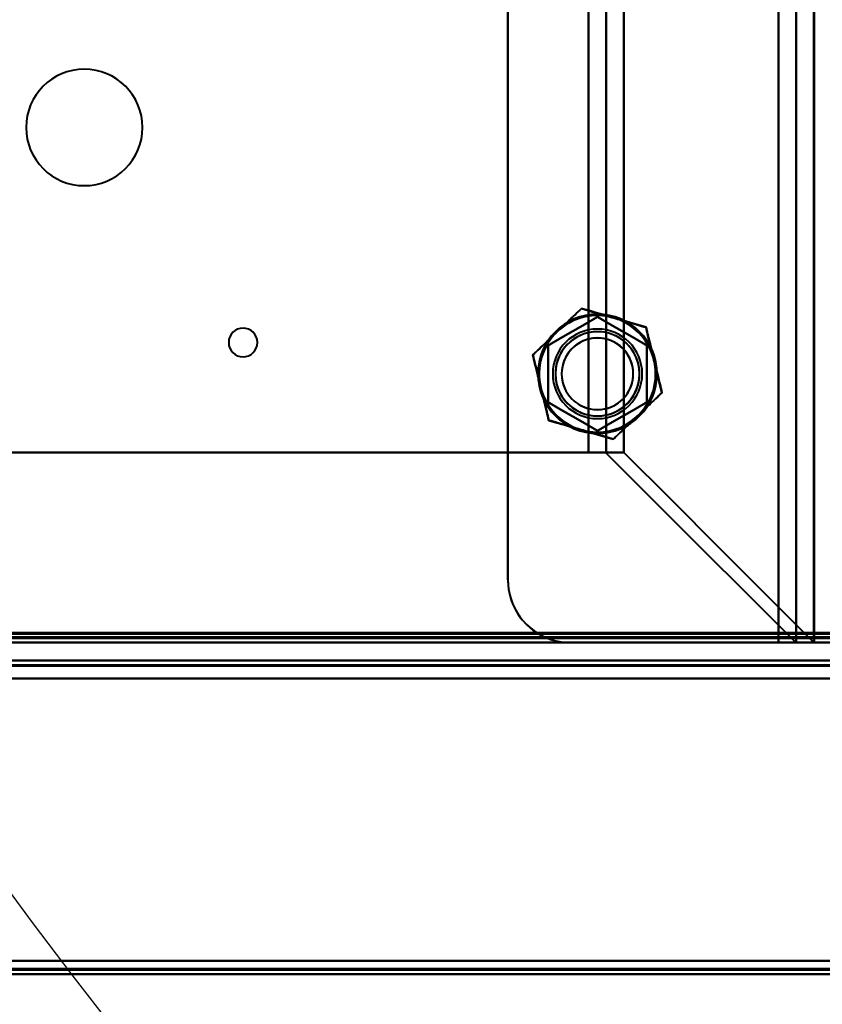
# Model space of a CAD drawing. Header units: millimetres. Extents: x -747 to 747, y -1110 to 610.
# Tile 29 of 93: x -490 to -400, y -373 to -263. Entities that reach past the tile are written whole.
import ezdxf

# ---------------------------------------------------------------- set-up
doc = ezdxf.new("R2010")
doc.units = ezdxf.units.MM
doc.layers.add('A-GENM', color=13, linetype='Continuous', lineweight=40)
doc.layers.add('G-IMPT', color=8, linetype='Continuous', lineweight=40)

# ---------------------------------------------------------------- blocks, each defined once
blk = doc.blocks.new('Maintenance r21 - Maintenance r21-755170-Niveau de réf_')
at = {"layer": 'A-GENM'}
for p, q in [((-585, -370), (585, -370)), ((585, -370), (-585, -370))]:
    blk.add_line(p, q, dxfattribs=at)
blk = doc.blocks.new('NEXA 1000 CALQUES_dwg-755156-Niveau de réf_')
at = {"layer": 'G-IMPT'}
for p, q in [((-403.2, -332), (-403.2, 353)), ((-401.2, -332), (-401.2, 353)), ((-422.49, -310.78), (-426.43, -310.78)), ((-426.43, -310.78), (-424.55, -310.78)), ((-424.55, -310.78), (-426.43, -310.78)), ((-426.43, -310.78), (-422.49, -310.78)), ((-548.9, -331.5), (548.9, -331.5)), ((-584.4, -332), (584.4, -332)), ((-403.2, -332), (-405.2, -332)), ((-405.2, -332), (-401.2, -332)), ((-401.2, -332), (-405.2, -332)), ((-405.2, -332), (-403.2, -332)), ((-179.1, -334), (-583.9, -334)), ((-584.4, -369), (-178.6, -369))]:
    blk.add_line(p, q, dxfattribs=at)
at = {"layer": 'G-IMPT', "flags": 128}
for points in [[(-405.2, 353), (-405.2, 181.75), (-405.2, 10.5), (-405.2, -160.75), (-405.2, -332)], [(-405.2, -332), (-405.2, -160.75), (-405.2, 10.5), (-405.2, 181.75), (-405.2, 353)], [(-403.23, -332), (-403.23, -160.75), (-403.23, 10.5), (-403.23, 181.75), (-403.23, 353)], [(-403.23, 353), (-403.23, 181.75), (-403.23, 10.5), (-403.23, -160.75), (-403.23, -332)], [(-401.26, 353), (-401.26, 181.75), (-401.26, 10.5), (-401.26, -160.75), (-401.26, -332)], [(-401.26, -332), (-401.26, -160.75), (-401.26, 10.5), (-401.26, 181.75), (-401.26, 353)], [(-435.43, -325), (-435.43, -157.25), (-435.43, 10.5), (-435.43, 178.25), (-435.43, 346)], [(-435.43, 346), (-435.43, 178.25), (-435.43, 10.5), (-435.43, -157.25), (-435.43, -325)], [(-435.43, -325), (-435.43, -160.15), (-435.43, 4.7), (-435.43, 169.55), (-435.43, 334.4)], [(-435.43, 334.4), (-435.43, 169.55), (-435.43, 4.7), (-435.43, -160.15), (-435.43, -325)], [(-405.2, 334.4), (-405.2, 167.95), (-405.2, 1.5), (-405.2, -164.95), (-405.2, -331.4)], [(-405.2, -331.4), (-405.2, -164.95), (-405.2, 1.5), (-405.2, 167.95), (-405.2, 334.4)], [(-426.43, 331.78), (-426.43, 171.14), (-426.43, 10.5), (-426.43, -150.14), (-426.43, -310.78)], [(-426.43, -310.78), (-426.43, -150.14), (-426.43, 10.5), (-426.43, 171.14), (-426.43, 331.78)], [(-426.43, -310.78), (-426.43, -150.14), (-426.43, 10.5), (-426.43, 171.14), (-426.43, 331.78)], [(-426.43, 331.78), (-426.43, 171.14), (-426.43, 10.5), (-426.43, -150.14), (-426.43, -310.78)], [(-424.46, 331.84), (-424.46, 171.17), (-424.46, 10.5), (-424.46, -150.17), (-424.46, -310.84)], [(-424.46, -310.84), (-424.46, -150.17), (-424.46, 10.5), (-424.46, 171.17), (-424.46, 331.84)], [(-422.49, -310.78), (-422.49, -150.14), (-422.49, 10.5), (-422.49, 171.14), (-422.49, 331.78)], [(-422.49, 331.78), (-422.49, 171.14), (-422.49, 10.5), (-422.49, -150.14), (-422.49, -310.78)], [(-427.21, -294.71), (-427.89, -295.36), (-428.57, -296), (-429.25, -296.65), (-429.93, -297.3)], [(-429.93, -297.3), (-429.25, -296.65), (-428.57, -296), (-427.89, -295.36), (-427.21, -294.71)], [(-423.61, -295.76), (-424.51, -295.5), (-425.41, -295.23), (-426.31, -294.97), (-427.21, -294.71)], [(-427.21, -294.71), (-426.31, -294.97), (-425.41, -295.23), (-424.51, -295.5), (-423.61, -295.76)], [(-430.93, -298.82), (-429.56, -298.03), (-428.18, -297.24), (-426.81, -296.44), (-425.43, -295.65)], [(-425.43, -295.65), (-426.81, -296.44), (-428.18, -297.24), (-429.56, -298.03), (-430.93, -298.82)], [(-430.93, -298.82), (-429.56, -298.03), (-428.18, -297.24), (-426.81, -296.44), (-425.43, -295.65)], [(-425.43, -295.65), (-426.81, -296.44), (-428.18, -297.24), (-429.56, -298.03), (-430.93, -298.82)], [(-425.43, -295.65), (-424.06, -296.44), (-422.68, -297.24), (-421.31, -298.03), (-419.93, -298.82)], [(-419.93, -298.82), (-421.31, -298.03), (-422.68, -297.24), (-424.06, -296.44), (-425.43, -295.65)], [(-425.43, -295.65), (-424.06, -296.44), (-422.68, -297.24), (-421.31, -298.03), (-419.93, -298.82)], [(-419.93, -298.82), (-421.31, -298.03), (-422.68, -297.24), (-424.06, -296.44), (-425.43, -295.65)], [(-420.01, -296.81), (-420.91, -296.55), (-421.81, -296.29), (-422.71, -296.02), (-423.61, -295.76)], [(-423.61, -295.76), (-422.71, -296.02), (-421.81, -296.29), (-420.91, -296.55), (-420.01, -296.81)], [(-429.93, -297.3), (-430.6, -297.95), (-431.28, -298.6), (-431.96, -299.25), (-432.64, -299.89)], [(-432.64, -299.89), (-431.96, -299.25), (-431.28, -298.6), (-430.6, -297.95), (-429.93, -297.3)], [(-419.12, -300.46), (-419.34, -299.55), (-419.56, -298.64), (-419.79, -297.73), (-420.01, -296.81)], [(-420.01, -296.81), (-419.79, -297.73), (-419.56, -298.64), (-419.34, -299.55), (-419.12, -300.46)], [(-430.93, -305.18), (-430.93, -303.59), (-430.93, -302), (-430.93, -300.41), (-430.93, -298.82)], [(-430.93, -298.82), (-430.93, -300.41), (-430.93, -302), (-430.93, -303.59), (-430.93, -305.18)], [(-430.93, -305.18), (-430.93, -303.59), (-430.93, -302), (-430.93, -300.41), (-430.93, -298.82)], [(-430.93, -298.82), (-430.93, -300.41), (-430.93, -302), (-430.93, -303.59), (-430.93, -305.18)], [(-419.93, -298.82), (-419.93, -300.41), (-419.93, -302), (-419.93, -303.59), (-419.93, -305.18)], [(-419.93, -305.18), (-419.93, -303.59), (-419.93, -302), (-419.93, -300.41), (-419.93, -298.82)], [(-419.93, -298.82), (-419.93, -300.41), (-419.93, -302), (-419.93, -303.59), (-419.93, -305.18)], [(-419.93, -305.18), (-419.93, -303.59), (-419.93, -302), (-419.93, -300.41), (-419.93, -298.82)], [(-432.64, -299.89), (-432.42, -300.81), (-432.19, -301.72), (-431.97, -302.63), (-431.75, -303.54)], [(-431.75, -303.54), (-431.97, -302.63), (-432.19, -301.72), (-432.42, -300.81), (-432.64, -299.89)], [(-418.23, -304.11), (-418.45, -303.19), (-418.67, -302.28), (-418.9, -301.37), (-419.12, -300.46)], [(-419.12, -300.46), (-418.9, -301.37), (-418.67, -302.28), (-418.45, -303.19), (-418.23, -304.11)], [(-431.75, -303.54), (-431.53, -304.45), (-431.3, -305.36), (-431.08, -306.27), (-430.86, -307.19)], [(-430.86, -307.19), (-431.08, -306.27), (-431.3, -305.36), (-431.53, -304.45), (-431.75, -303.54)], [(-420.94, -306.7), (-420.26, -306.05), (-419.59, -305.4), (-418.91, -304.75), (-418.23, -304.11)], [(-418.23, -304.11), (-418.91, -304.75), (-419.59, -305.4), (-420.26, -306.05), (-420.94, -306.7)], [(-425.43, -308.35), (-426.81, -307.56), (-428.18, -306.76), (-429.56, -305.97), (-430.93, -305.18)], [(-430.93, -305.18), (-429.56, -305.97), (-428.18, -306.76), (-426.81, -307.56), (-425.43, -308.35)], [(-425.43, -308.35), (-426.81, -307.56), (-428.18, -306.76), (-429.56, -305.97), (-430.93, -305.18)], [(-430.93, -305.18), (-429.56, -305.97), (-428.18, -306.76), (-426.81, -307.56), (-425.43, -308.35)], [(-419.93, -305.18), (-421.31, -305.97), (-422.68, -306.76), (-424.06, -307.56), (-425.43, -308.35)], [(-419.93, -305.18), (-421.31, -305.97), (-422.68, -306.76), (-424.06, -307.56), (-425.43, -308.35)], [(-425.43, -308.35), (-424.06, -307.56), (-422.68, -306.76), (-421.31, -305.97), (-419.93, -305.18)], [(-425.43, -308.35), (-424.06, -307.56), (-422.68, -306.76), (-421.31, -305.97), (-419.93, -305.18)], [(-430.86, -307.19), (-429.96, -307.45), (-429.06, -307.71), (-428.16, -307.98), (-427.26, -308.24)], [(-427.26, -308.24), (-428.16, -307.98), (-429.06, -307.71), (-429.96, -307.45), (-430.86, -307.19)], [(-423.66, -309.29), (-422.98, -308.64), (-422.3, -308), (-421.62, -307.35), (-420.94, -306.7)], [(-420.94, -306.7), (-421.62, -307.35), (-422.3, -308), (-422.98, -308.64), (-423.66, -309.29)], [(-427.26, -308.24), (-426.36, -308.5), (-425.46, -308.77), (-424.56, -309.03), (-423.66, -309.29)], [(-423.66, -309.29), (-424.56, -309.03), (-425.46, -308.77), (-426.36, -308.5), (-427.26, -308.24)], [(-426.43, -310.78), (-454.57, -310.78), (-482.72, -310.78), (-510.86, -310.78), (-539.01, -310.78)], [(-539.01, -310.78), (-510.86, -310.78), (-482.72, -310.78), (-454.57, -310.78), (-426.43, -310.78)], [(-426.43, -310.78), (-454.57, -310.78), (-482.72, -310.78), (-510.86, -310.78), (-539.01, -310.78)], [(-539.01, -310.78), (-510.86, -310.78), (-482.72, -310.78), (-454.57, -310.78), (-426.43, -310.78)], [(-422.49, -310.78), (-423, -310.78), (-423.52, -310.78), (-424.03, -310.78), (-424.55, -310.78)], [(-424.55, -310.78), (-424.03, -310.78), (-423.52, -310.78), (-423, -310.78), (-422.49, -310.78)], [(-424.46, -310.84), (-419.17, -316.13), (-413.87, -321.42), (-408.58, -326.71), (-403.29, -332)], [(-403.29, -332), (-408.58, -326.71), (-413.87, -321.42), (-419.17, -316.13), (-424.46, -310.84)], [(-401.26, -332), (-406.57, -326.69), (-411.87, -321.39), (-417.18, -316.08), (-422.49, -310.78)], [(-422.49, -310.78), (-417.18, -316.08), (-411.87, -321.39), (-406.57, -326.69), (-401.26, -332)], [(584.4, -331.4), (292.2, -331.4), (0, -331.4), (-292.2, -331.4), (-584.4, -331.4)], [(584.4, -331.4), (292.2, -331.4), (0, -331.4), (-292.2, -331.4), (-584.4, -331.4)], [(-584.4, -331.4), (-292.2, -331.4), (0, -331.4), (292.2, -331.4), (584.4, -331.4)], [(-584.4, -331.5), (-292.2, -331.5), (0, -331.5), (292.2, -331.5), (584.4, -331.5)], [(584, -331), (292, -331), (0, -331), (-292, -331), (-584, -331)], [(-584, -331), (-292, -331), (0, -331), (292, -331), (584, -331)], [(-583.9, -331), (-291.95, -331), (0, -331), (291.95, -331), (583.9, -331)], [(583.9, -331), (291.95, -331), (0, -331), (-291.95, -331), (-583.9, -331)], [(583.9, -331.5), (291.95, -331.5), (0, -331.5), (-291.95, -331.5), (-583.9, -331.5)], [(583.9, -331.5), (291.95, -331.5), (0, -331.5), (-291.95, -331.5), (-583.9, -331.5)], [(-583.9, -331.5), (-291.95, -331.5), (0, -331.5), (291.95, -331.5), (583.9, -331.5)], [(-583.9, -331.5), (-291.95, -331.5), (0, -331.5), (291.95, -331.5), (583.9, -331.5)], [(583.9, -331.5), (291.95, -331.5), (0, -331.5), (-291.95, -331.5), (-583.9, -331.5)], [(-583.9, -331.5), (-291.95, -331.5), (0, -331.5), (291.95, -331.5), (583.9, -331.5)], [(552, -330.9), (276, -330.9), (0, -330.9), (-276, -330.9), (-552, -330.9)], [(-552, -330.9), (-276, -330.9), (0, -330.9), (276, -330.9), (552, -330.9)], [(-549.4, -331.4), (-274.7, -331.4), (0, -331.4), (274.7, -331.4), (549.4, -331.4)], [(549.4, -331.5), (274.7, -331.5), (0, -331.5), (-274.7, -331.5), (-549.4, -331.5)], [(-549, -331), (-274.5, -331), (0, -331), (274.5, -331), (549, -331)], [(549, -331), (274.5, -331), (0, -331), (-274.5, -331), (-549, -331)], [(548.9, -330.9), (274.45, -330.9), (0, -330.9), (-274.45, -330.9), (-548.9, -330.9)], [(-548.9, -330.9), (-274.45, -330.9), (0, -330.9), (274.45, -330.9), (548.9, -330.9)], [(-548.9, -331), (-274.45, -331), (0, -331), (274.45, -331), (548.9, -331)], [(548.9, -331), (274.45, -331), (0, -331), (-274.45, -331), (-548.9, -331)], [(548.9, -331.5), (274.45, -331.5), (0, -331.5), (-274.45, -331.5), (-548.9, -331.5)], [(-548.9, -331.5), (-274.45, -331.5), (0, -331.5), (274.45, -331.5), (548.9, -331.5)], [(548.9, -331.5), (274.45, -331.5), (0, -331.5), (-274.45, -331.5), (-548.9, -331.5)], [(-548.9, -331.5), (-274.45, -331.5), (0, -331.5), (274.45, -331.5), (548.9, -331.5)], [(-548.9, -331.5), (-274.45, -331.5), (0, -331.5), (274.45, -331.5), (548.9, -331.5)], [(548.9, -331.5), (274.45, -331.5), (0, -331.5), (-274.45, -331.5), (-548.9, -331.5)], [(-534.16, -331.4), (-508.44, -331.4), (-482.72, -331.4), (-456.99, -331.4), (-431.27, -331.4)], [(-431.27, -331.4), (-456.99, -331.4), (-482.72, -331.4), (-508.44, -331.4), (-534.16, -331.4)], [(-405.2, -331.4), (-411.72, -331.4), (-418.24, -331.4), (-424.75, -331.4), (-431.27, -331.4)], [(-431.27, -331.4), (-424.75, -331.4), (-418.24, -331.4), (-411.72, -331.4), (-405.2, -331.4)], [(-405.2, -332), (-405.2, -331.85), (-405.2, -331.7), (-405.2, -331.55), (-405.2, -331.4)], [(-405.2, -331.4), (-405.2, -331.55), (-405.2, -331.7), (-405.2, -331.85), (-405.2, -332)], [(-405.2, -331.4), (-202.6, -331.4), (0, -331.4), (202.6, -331.4), (405.2, -331.4)], [(405.2, -331.4), (202.6, -331.4), (0, -331.4), (-202.6, -331.4), (-405.2, -331.4)], [(584.4, -332), (292.2, -332), (0, -332), (-292.2, -332), (-584.4, -332)], [(584.4, -332), (292.2, -332), (0, -332), (-292.2, -332), (-584.4, -332)], [(-584.4, -332), (-292.2, -332), (0, -332), (292.2, -332), (584.4, -332)], [(-584.4, -332), (-292.2, -332), (0, -332), (292.2, -332), (584.4, -332)], [(549.4, -332), (274.7, -332), (0, -332), (-274.7, -332), (-549.4, -332)], [(-549.4, -332), (-274.7, -332), (0, -332), (274.7, -332), (549.4, -332)], [(-549.4, -332), (-274.7, -332), (0, -332), (274.7, -332), (549.4, -332)], [(549.4, -332), (274.7, -332), (0, -332), (-274.7, -332), (-549.4, -332)], [(-428.43, -332), (-422.63, -332), (-416.82, -332), (-411.01, -332), (-405.2, -332)], [(-405.2, -332), (-411.01, -332), (-416.82, -332), (-422.63, -332), (-428.43, -332)], [(-428.43, -332), (-422.63, -332), (-416.82, -332), (-411.01, -332), (-405.2, -332)], [(-405.2, -332), (-411.01, -332), (-416.82, -332), (-422.63, -332), (-428.43, -332)], [(-403.23, -332), (-403.25, -332), (-403.26, -332), (-403.28, -332), (-403.29, -332)], [(-403.29, -332), (-402.79, -332), (-402.28, -332), (-401.77, -332), (-401.26, -332)], [(-403.29, -332), (-403.28, -332), (-403.26, -332), (-403.25, -332), (-403.23, -332)], [(-401.26, -332), (-401.77, -332), (-402.28, -332), (-402.79, -332), (-403.29, -332)], [(-179.1, -334), (-280.3, -334), (-381.5, -334), (-482.7, -334), (-583.9, -334)], [(-583.9, -334), (-482.7, -334), (-381.5, -334), (-280.3, -334), (-179.1, -334)], [(-583.9, -334), (-482.7, -334), (-381.5, -334), (-280.3, -334), (-179.1, -334)], [(-179.1, -334), (-280.3, -334), (-381.5, -334), (-482.7, -334), (-583.9, -334)], [(-179.1, -334.5), (-280.3, -334.5), (-381.5, -334.5), (-482.7, -334.5), (-583.9, -334.5)], [(-583.9, -334.5), (-482.7, -334.5), (-381.5, -334.5), (-280.3, -334.5), (-179.1, -334.5)], [(-583.9, -334.6), (-482.7, -334.6), (-381.5, -334.6), (-280.3, -334.6), (-179.1, -334.6)], [(-583.9, -334.6), (-482.7, -334.6), (-381.5, -334.6), (-280.3, -334.6), (-179.1, -334.6)], [(-179.1, -334.6), (-280.3, -334.6), (-381.5, -334.6), (-482.7, -334.6), (-583.9, -334.6)], [(-179.1, -334.6), (-280.3, -334.6), (-381.5, -334.6), (-482.7, -334.6), (-583.9, -334.6)], [(-179.1, -334.6), (-280.3, -334.6), (-381.5, -334.6), (-482.7, -334.6), (-583.9, -334.6)], [(-583.9, -334.6), (-482.7, -334.6), (-381.5, -334.6), (-280.3, -334.6), (-179.1, -334.6)], [(-584.4, -336), (-482.95, -336), (-381.5, -336), (-280.05, -336), (-178.6, -336)], [(-178.6, -336), (-280.05, -336), (-381.5, -336), (-482.95, -336), (-584.4, -336)], [(-584.4, -336), (-482.95, -336), (-381.5, -336), (-280.05, -336), (-178.6, -336)], [(-178.6, -336), (-280.05, -336), (-381.5, -336), (-482.95, -336), (-584.4, -336)], [(-583.9, -336), (-482.7, -336), (-381.5, -336), (-280.3, -336), (-179.1, -336)], [(-179.1, -336), (-280.3, -336), (-381.5, -336), (-482.7, -336), (-583.9, -336)], [(-179.1, -336), (-280.3, -336), (-381.5, -336), (-482.7, -336), (-583.9, -336)], [(-583.9, -336), (-482.7, -336), (-381.5, -336), (-280.3, -336), (-179.1, -336)], [(-179.1, -367.5), (-280.3, -367.5), (-381.5, -367.5), (-482.7, -367.5), (-583.9, -367.5)], [(-583.9, -367.5), (-482.7, -367.5), (-381.5, -367.5), (-280.3, -367.5), (-179.1, -367.5)], [(-583.9, -367.5), (-482.7, -367.5), (-381.5, -367.5), (-280.3, -367.5), (-179.1, -367.5)], [(-179.1, -367.5), (-280.3, -367.5), (-381.5, -367.5), (-482.7, -367.5), (-583.9, -367.5)], [(-179.1, -367.5), (-280.3, -367.5), (-381.5, -367.5), (-482.7, -367.5), (-583.9, -367.5)], [(-583.9, -367.5), (-482.7, -367.5), (-381.5, -367.5), (-280.3, -367.5), (-179.1, -367.5)], [(-583.9, -367.5), (-482.7, -367.5), (-381.5, -367.5), (-280.3, -367.5), (-179.1, -367.5)], [(-179.1, -367.5), (-280.3, -367.5), (-381.5, -367.5), (-482.7, -367.5), (-583.9, -367.5)], [(-178.6, -368.4), (-280.05, -368.4), (-381.5, -368.4), (-482.95, -368.4), (-584.4, -368.4)], [(-584.4, -368.4), (-482.95, -368.4), (-381.5, -368.4), (-280.05, -368.4), (-178.6, -368.4)], [(-178.6, -368.4), (-280.05, -368.4), (-381.5, -368.4), (-482.95, -368.4), (-584.4, -368.4)], [(-584.4, -368.4), (-482.95, -368.4), (-381.5, -368.4), (-280.05, -368.4), (-178.6, -368.4)], [(-178.6, -368.4), (-280.05, -368.4), (-381.5, -368.4), (-482.95, -368.4), (-584.4, -368.4)], [(-584.4, -368.4), (-482.95, -368.4), (-381.5, -368.4), (-280.05, -368.4), (-178.6, -368.4)], [(-178.6, -368.5), (-280.05, -368.5), (-381.5, -368.5), (-482.95, -368.5), (-584.4, -368.5)], [(-584.4, -368.5), (-482.95, -368.5), (-381.5, -368.5), (-280.05, -368.5), (-178.6, -368.5)], [(-584.4, -369), (-482.95, -369), (-381.5, -369), (-280.05, -369), (-178.6, -369)], [(-178.6, -369), (-280.05, -369), (-381.5, -369), (-482.95, -369), (-584.4, -369)], [(-584.4, -369), (-482.95, -369), (-381.5, -369), (-280.05, -369), (-178.6, -369)], [(-178.6, -369), (-280.05, -369), (-381.5, -369), (-482.95, -369), (-584.4, -369)]]:
    blk.add_lwpolyline(points, dxfattribs=at)
at = {"layer": 'G-IMPT'}
for centre, radius, start, end in [((-482.72, -274.5), 6.5, 360, 180), ((-482.72, -274.5), 6.5, 90, 270), ((-482.72, -274.5), 6.5, 90, 180), ((-482.72, -274.5), 6.5, 360, 180), ((-482.72, -274.5), 6.5, 270, 90), ((-482.72, -274.5), 6.5, 0, 90), ((-482.72, -274.5), 6.5, 180, 360), ((-482.72, -274.5), 6.5, 180, 360), ((-482.72, -274.5), 6.5, 180, 360), ((-425.43, -302), 6.65, 0, 180), ((-425.43, -302), 6.65, 90, 270), ((-425.43, -302), 6.65, 90, 270), ((-425.43, -302), 6.65, 90, 270), ((-425.43, -302), 6.5, 73.7106, 253.7106), ((-425.43, -302), 6.5, 73.7106, 253.7106), ((-425.43, -302), 6.5, 73.7106, 133.7106), ((-425.43, -302), 6.5, 73.7106, 133.7106), ((-425.43, -302), 6.5, 73.7106, 133.7106), ((-425.43, -302), 6.5, 73.7106, 133.7106), ((-425.43, -302), 6.65, 270, 90), ((-425.43, -302), 6.65, 270, 90), ((-425.43, -302), 6.65, 0, 90), ((-425.43, -302), 6.5, 253.7106, 73.7106), ((-425.43, -302), 6.5, 253.7106, 73.7106), ((-425.43, -302), 6.5, 13.7106, 73.7106), ((-425.43, -302), 6.5, 13.7106, 73.7106), ((-425.43, -302), 6.5, 13.7106, 73.7106), ((-425.43, -302), 6.5, 13.7106, 73.7106), ((-465, -298.5), 1.6, 360, 180), ((-465, -298.5), 1.6, 90, 180), ((-465, -298.5), 1.6, 90, 270), ((-465, -298.5), 1.6, 0, 180), ((-465, -298.5), 1.6, 0, 90), ((-465, -298.5), 1.6, 270, 90), ((-425.43, -302), 6.5, 133.7106, 193.7106), ((-425.43, -302), 6.5, 133.7106, 193.7106), ((-425.43, -302), 6.5, 133.7106, 193.7106), ((-425.43, -302), 6.5, 133.7106, 193.7106), ((-425.43, -302), 5, 0, 180), ((-425.43, -302), 5, 360, 180), ((-425.43, -302), 5, 0, 180), ((-425.43, -302), 5, 360, 180), ((-425.43, -302), 4.7, 30, 210), ((-425.43, -302), 4.7, 360, 180), ((-425.43, -302), 4.7, 30, 120), ((-425.43, -302), 4.7, 300, 120), ((-465, -298.5), 1.6, 180, 0), ((-465, -298.5), 1.6, 180, 270), ((-465, -298.5), 1.6, 180, 0), ((-465, -298.5), 1.6, 270, 0), ((-425.43, -302), 4.7, 120, 210), ((-425.43, -302), 4.7, 120, 300), ((-425.43, -302), 4, 360, 180), ((-425.43, -302), 4, 343.7106, 163.7106), ((-425.43, -302), 4, 0, 163.7106), ((-425.43, -302), 4, 343.7106, 163.7106), ((-425.43, -302), 4.7, 210, 30), ((-425.43, -302), 4.7, 0, 30), ((-425.43, -302), 4, 163.7106, 343.7106), ((-425.43, -302), 4, 163.7106, 343.7106), ((-425.43, -302), 4, 163.7106, 343.7106), ((-425.43, -302), 6.5, 313.7106, 13.7106), ((-425.43, -302), 6.5, 313.7106, 13.7106), ((-425.43, -302), 6.5, 313.7106, 13.7106), ((-425.43, -302), 6.5, 313.7106, 13.7106), ((-425.43, -302), 6.65, 180, 360), ((-425.43, -302), 5, 180, 360), ((-425.43, -302), 5, 180, 0), ((-425.43, -302), 5, 180, 0), ((-425.43, -302), 5, 180, 0), ((-425.43, -302), 4.7, 180, 360), ((-425.43, -302), 4.7, 210, 0), ((-425.43, -302), 4, 180, 360), ((-425.43, -302), 6.65, 270, 0), ((-425.43, -302), 4, 343.7106, 0), ((-425.43, -302), 6.5, 193.7106, 253.7106), ((-425.43, -302), 6.5, 193.7106, 253.7106), ((-425.43, -302), 6.5, 193.7106, 253.7106), ((-425.43, -302), 6.5, 193.7106, 253.7106), ((-425.43, -302), 6.5, 253.7106, 313.7106), ((-425.43, -302), 6.5, 253.7106, 313.7106), ((-425.43, -302), 6.5, 253.7106, 313.7106), ((-425.43, -302), 6.5, 253.7106, 313.7106), ((-428.43, -325), 7, 180, 270), ((-428.43, -325), 7, 180, 246.1045), ((-428.43, -325), 7, 180, 270), ((-428.43, -325), 7, 180, 246.1045), ((-428.43, -325), 7, 246.1045, 270), ((-428.43, -325), 7, 246.1045, 270)]:
    blk.add_arc(centre, radius, start, end, dxfattribs=at)
for points in [[(-427.21, -294.71), (-427.71, -295.18), (-428.64, -296.07), (-429.49, -296.89), (-429.93, -297.3)], [(-423.61, -295.76), (-424.18, -295.59), (-425.32, -295.26), (-426.55, -294.9), (-427.21, -294.71)], [(-420.01, -296.81), (-420.67, -296.62), (-421.9, -296.26), (-423.04, -295.93), (-423.61, -295.76)], [(-429.93, -297.3), (-430.36, -297.71), (-431.22, -298.54), (-432.14, -299.42), (-432.64, -299.89)], [(-419.12, -300.46), (-419.26, -299.88), (-419.54, -298.72), (-419.85, -297.48), (-420.01, -296.81)], [(-432.64, -299.89), (-432.48, -300.56), (-432.17, -301.81), (-431.89, -302.96), (-431.75, -303.54)], [(-418.23, -304.11), (-418.39, -303.44), (-418.7, -302.19), (-418.98, -301.04), (-419.12, -300.46)], [(-431.75, -303.54), (-431.61, -304.12), (-431.33, -305.28), (-431.02, -306.52), (-430.86, -307.19)], [(-420.94, -306.7), (-420.51, -306.29), (-419.65, -305.46), (-418.73, -304.58), (-418.23, -304.11)], [(-430.86, -307.19), (-430.2, -307.38), (-428.97, -307.74), (-427.83, -308.07), (-427.26, -308.24)], [(-423.66, -309.29), (-423.16, -308.82), (-422.23, -307.93), (-421.37, -307.11), (-420.94, -306.7)], [(-427.26, -308.24), (-426.68, -308.41), (-425.54, -308.74), (-424.32, -309.1), (-423.66, -309.29)], [(-424.55, -310.78), (-424.53, -310.79), (-424.49, -310.81), (-424.47, -310.83), (-424.46, -310.84)], [(-424.46, -310.84), (-424.47, -310.83), (-424.49, -310.81), (-424.53, -310.79), (-424.55, -310.78)]]:
    blk.add_open_spline(points, degree=3, dxfattribs=at)
for points, knots in [([(-429.93, -297.3), (-429.49, -296.89), (-428.85, -296.28), (-427.94, -295.41), (-427.47, -294.95), (-427.21, -294.71)], [0, 0, 0, 0, 0.5, 0.75, 1, 1, 1, 1]), ([(-427.21, -294.71), (-426.88, -294.8), (-426.24, -295), (-425.04, -295.35), (-424.19, -295.59), (-423.61, -295.76)], [0, 0, 0, 0, 0.25, 0.5, 1, 1, 1, 1]), ([(-423.61, -295.76), (-423.03, -295.93), (-422.19, -296.18), (-420.98, -296.53), (-420.34, -296.71), (-420.01, -296.81)], [0, 0, 0, 0, 0.5, 0.75, 1, 1, 1, 1]), ([(-432.64, -299.89), (-432.39, -299.65), (-431.9, -299.2), (-431, -298.33), (-430.36, -297.72), (-429.93, -297.3)], [0, 0, 0, 0, 0.25, 0.5, 1, 1, 1, 1]), ([(-420.01, -296.81), (-419.93, -297.15), (-419.77, -297.8), (-419.48, -299.02), (-419.26, -299.87), (-419.12, -300.46)], [0, 0, 0, 0, 0.25, 0.5, 1, 1, 1, 1]), ([(-431.75, -303.54), (-431.89, -302.95), (-432.1, -302.1), (-432.4, -300.88), (-432.56, -300.23), (-432.64, -299.89)], [0, 0, 0, 0, 0.5, 0.75, 1, 1, 1, 1]), ([(-419.12, -300.46), (-418.98, -301.05), (-418.77, -301.9), (-418.47, -303.12), (-418.31, -303.77), (-418.23, -304.11)], [0, 0, 0, 0, 0.5, 0.75, 1, 1, 1, 1]), ([(-430.86, -307.19), (-430.94, -306.85), (-431.1, -306.2), (-431.39, -304.98), (-431.6, -304.13), (-431.75, -303.54)], [0, 0, 0, 0, 0.25, 0.5, 1, 1, 1, 1]), ([(-418.23, -304.11), (-418.48, -304.35), (-418.97, -304.8), (-419.87, -305.67), (-420.51, -306.28), (-420.94, -306.7)], [0, 0, 0, 0, 0.25, 0.5, 1, 1, 1, 1]), ([(-427.26, -308.24), (-427.84, -308.07), (-428.68, -307.82), (-429.88, -307.47), (-430.53, -307.29), (-430.86, -307.19)], [0, 0, 0, 0, 0.5, 0.75, 1, 1, 1, 1]), ([(-420.94, -306.7), (-421.38, -307.11), (-422.02, -307.72), (-422.92, -308.59), (-423.4, -309.05), (-423.66, -309.29)], [0, 0, 0, 0, 0.5, 0.75, 1, 1, 1, 1]), ([(-423.66, -309.29), (-423.99, -309.2), (-424.63, -309), (-425.83, -308.65), (-426.68, -308.41), (-427.26, -308.24)], [0, 0, 0, 0, 0.25, 0.5, 1, 1, 1, 1])]:
    blk.add_open_spline(points, degree=3, knots=knots, dxfattribs=at)

msp = doc.modelspace()

# ---------------------------------------------------------------- linework, layer by layer
at = {"color": 94, "lineweight": 30}
msp.add_circle((0, 0.5), 609.6, dxfattribs=at)

# ---------------------------------------------------------------- block references
at = {"layer": 'A-GENM'}
msp.add_blockref('Maintenance r21 - Maintenance r21-755170-Niveau de réf_', (0, 0), dxfattribs=at)
at = {"layer": 'G-IMPT'}
msp.add_blockref('NEXA 1000 CALQUES_dwg-755156-Niveau de réf_', (0, -1), dxfattribs=at)

doc.saveas('drawing.dxf')
